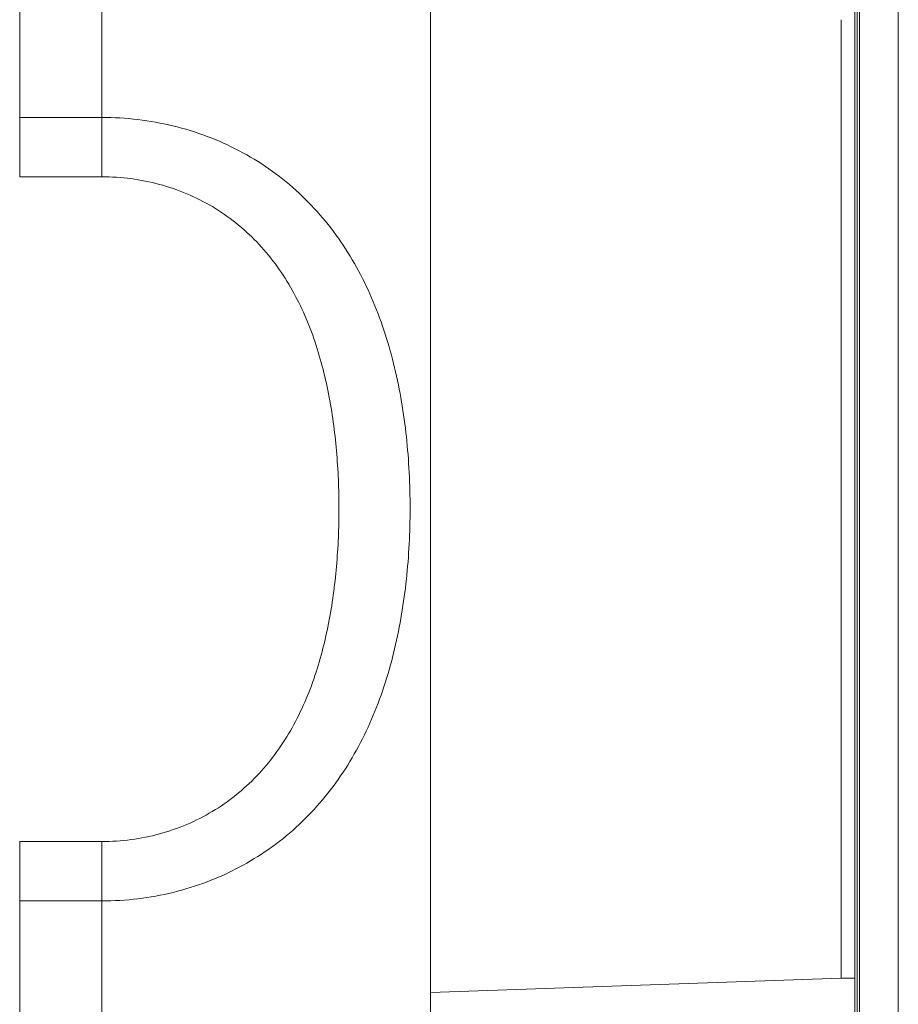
# Model space of a CAD drawing. Header units: millimetres. Extents: x 96 to 854, y -4 to 851.
# Tile 4 of 24: x 116 to 148, y 56 to 92. Entities that reach past the tile are written whole.
import ezdxf

# ---------------------------------------------------------------- set-up
doc = ezdxf.new("R2010")
doc.units = ezdxf.units.MM

msp = doc.modelspace()

# ---------------------------------------------------------------- linework, layer by layer
at = {"color": 7, "linetype": 'Continuous', "lineweight": 15}
for p, q in [((146.848, 4.522), (146.848, 182.522)), ((146.85, 182.522), (146.85, 4.522)), ((146.935, 4.522), (146.935, 182.522)), ((148.348, 8.831), (148.348, 178.214)), ((131.261, 37.435), (131.261, 111.435)), ((146.761, 53.077), (146.761, 95.793)), ((116.261, 94.137), (116.261, 88.367)), ((119.261, 88.367), (119.261, 94.137)), ((146.261, 91.934), (146.261, 56.935)), ((116.261, 88.367), (116.261, 86.201)), ((116.261, 88.367), (119.261, 88.367)), ((119.261, 88.367), (119.261, 86.201)), ((119.261, 86.201), (116.261, 86.201)), ((116.261, 61.927), (116.261, 59.759)), ((116.261, 61.927), (119.261, 61.927)), ((119.261, 61.927), (119.261, 59.759)), ((116.261, 59.759), (116.261, 54.03)), ((119.261, 59.759), (116.261, 59.759)), ((119.261, 54.03), (119.261, 59.759)), ((131.261, 56.411), (146.261, 56.935)), ((146.261, 56.935), (146.761, 56.935))]:
    msp.add_line(p, q, dxfattribs=at)
for points, knots in [([(119.261, 88.367), (120.146, 88.367), (121.012, 88.263), (122.282, 87.956), (122.701, 87.826), (123.507, 87.523), (123.897, 87.348), (124.65, 86.953), (125.016, 86.731), (125.711, 86.247), (126.039, 85.986), (126.969, 85.148), (127.522, 84.509), (128.458, 83.144), (128.848, 82.414), (129.337, 81.249), (129.484, 80.849), (129.742, 80.045), (129.854, 79.638), (130.149, 78.403), (130.289, 77.562), (130.428, 76.275), (130.462, 75.842), (130.508, 74.966), (130.519, 74.527), (130.519, 73.22), (130.474, 72.357), (130.291, 70.647), (130.152, 69.8), (129.853, 68.544), (129.738, 68.129), (129.479, 67.32), (129.334, 66.924), (129.011, 66.149), (128.832, 65.771), (128.436, 65.032), (128.217, 64.671), (127.51, 63.635), (126.969, 63.006), (126.037, 62.16), (125.704, 61.894), (125.013, 61.408), (124.652, 61.187), (123.9, 60.789), (123.508, 60.611), (122.697, 60.303), (122.284, 60.175), (121.443, 59.969), (121.016, 59.891), (120.146, 59.785), (119.703, 59.759), (119.261, 59.759)], [0, 0, 0, 0, 0.0625, 0.0625, 0.09375, 0.09375, 0.125, 0.125, 0.15625, 0.15625, 0.1875, 0.1875, 0.25, 0.25, 0.3125, 0.3125, 0.34375, 0.34375, 0.375, 0.375, 0.4375, 0.4375, 0.46875, 0.46875, 0.5, 0.5, 0.5625, 0.5625, 0.625, 0.625, 0.65625, 0.65625, 0.6875, 0.6875, 0.71875, 0.71875, 0.75, 0.75, 0.8125, 0.8125, 0.84375, 0.84375, 0.875, 0.875, 0.90625, 0.90625, 0.9375, 0.9375, 0.96875, 0.96875, 1, 1, 1, 1]), ([(119.261, 61.927), (119.619, 61.927), (119.978, 61.951), (120.681, 62.045), (121.026, 62.115), (121.703, 62.299), (122.036, 62.414), (122.687, 62.69), (122.998, 62.849), (123.594, 63.205), (123.878, 63.402), (124.421, 63.836), (124.678, 64.073), (125.391, 64.819), (125.798, 65.371), (126.493, 66.574), (126.773, 67.207), (127.114, 68.189), (127.215, 68.522), (127.394, 69.199), (127.472, 69.544), (127.675, 70.579), (127.768, 71.274), (127.891, 72.671), (127.921, 73.374), (127.921, 74.786), (127.891, 75.499), (127.768, 76.9), (127.674, 77.592), (127.407, 78.957), (127.234, 79.629), (126.774, 80.949), (126.495, 81.578), (125.98, 82.466), (125.793, 82.752), (125.381, 83.305), (125.157, 83.571), (124.68, 84.068), (124.426, 84.3), (123.885, 84.731), (123.596, 84.931), (122.997, 85.286), (122.686, 85.443), (122.041, 85.715), (121.705, 85.831), (120.678, 86.108), (119.978, 86.201), (119.261, 86.201)], [0, 0, 0, 0, 0.03125, 0.03125, 0.0625, 0.0625, 0.09375, 0.09375, 0.125, 0.125, 0.15625, 0.15625, 0.1875, 0.1875, 0.25, 0.25, 0.3125, 0.3125, 0.34375, 0.34375, 0.375, 0.375, 0.4375, 0.4375, 0.5, 0.5, 0.5625, 0.5625, 0.625, 0.625, 0.6875, 0.6875, 0.75, 0.75, 0.78125, 0.78125, 0.8125, 0.8125, 0.84375, 0.84375, 0.875, 0.875, 0.90625, 0.90625, 0.9375, 0.9375, 1, 1, 1, 1])]:
    msp.add_open_spline(points, degree=3, knots=knots, dxfattribs=at)

doc.saveas('drawing.dxf')
